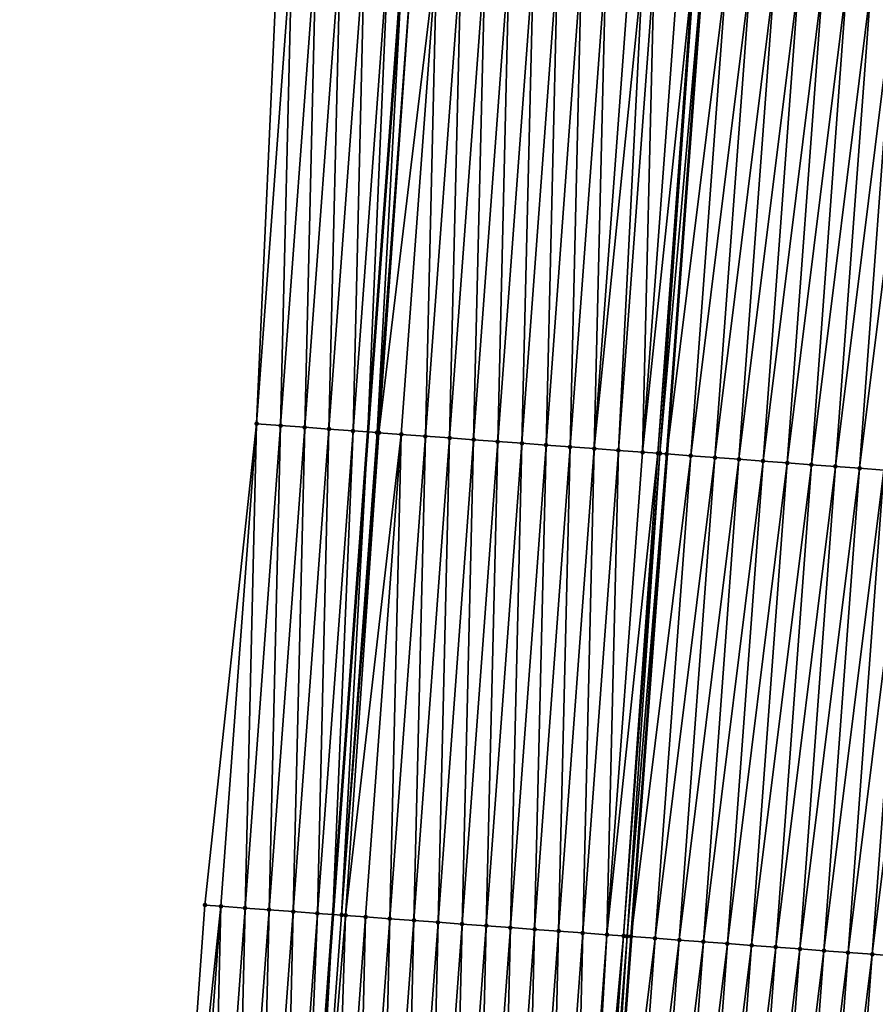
# Model space of a CAD drawing. Header units: feet. Extents: x 2017424 to 2024169, y 808042 to 818730.
# Tile 9 of 256: x 2023407 to 2023442, y 808347 to 808388. Entities that reach past the tile are written whole.
import ezdxf

# ---------------------------------------------------------------- set-up
doc = ezdxf.new("R2010")
doc.units = ezdxf.units.FT
doc.header["$MEASUREMENT"] = 0
for name, color, linetype, lineweight in [('EP_Travel Lane', 172, 'Continuous', 53), ('NB-Road Shots', 141, 'Continuous', 100), ('NB-Road X-Section', 40, 'Continuous', 13), ('STRIPING', 60, 'Continuous', 53)]:
    doc.layers.add(name, color=color, linetype=linetype, lineweight=lineweight)
doc.layers.add('I-77-MM15-17_NB-Surface-BORDER', color=7, linetype='Continuous')
doc.layers.add('I-77-MM15-17_NB-Surface-TIN', color=7, linetype='Continuous')

msp = doc.modelspace()

# ---------------------------------------------------------------- linework, layer by layer
at = {"layer": 'EP_Travel Lane'}
msp.add_polyline3d([(2023440.855885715, 808630.2396327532, 257.285352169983), (2023439.302682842, 808610.3000895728, 257.1924232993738), (2023437.749479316, 808590.3605380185, 257.1127177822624), (2023436.1962753, 808570.4209801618, 257.0429788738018), (2023434.643069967, 808550.4814053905, 256.9996296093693), (2023433.089863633, 808530.5418177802, 256.9763918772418), (2023431.536655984, 808510.6022132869, 256.97948636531), (2023429.983446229, 808490.6625817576, 257.0251275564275), (2023428.430236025, 808470.7229444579, 257.0795000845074), (2023426.877024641, 808450.7832920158, 257.1580018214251), (2023425.378224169, 808430.7817102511, 257.2690864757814), (2023423.918644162, 808410.835129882, 257.3659053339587), (2023422.459082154, 808390.8887954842, 257.4914231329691), (2023420.999547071, 808370.9428290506, 257.6598730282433), (2023419.540021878, 808350.9969977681, 257.8440919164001), (2023418.080480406, 808331.0509440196, 258.0023538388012), (2023416.62096885, 808311.1052991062, 258.2083175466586), (2023415.161446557, 808291.159507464, 258.3971686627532), (2023413.701933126, 808271.2138369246, 258.6001419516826), (2023412.242457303, 808251.2686803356, 258.8630725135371), (2023410.779692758, 808231.3445584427, 259.1339013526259)], dxfattribs=at)
at = {"layer": 'I-77-MM15-17_NB-Surface-BORDER', "color": 3, "linetype": 'Continuous', "lineweight": -3}
msp.add_polyline3d([(2023406.60019978, 808231.6576324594, 258.9744461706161), (2023408.2205529, 808251.5644697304, 258.7181628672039), (2023409.899029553, 808271.4934034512, 258.4496011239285), (2023410.304910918, 808291.5161837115, 258.164656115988), (2023411.398282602, 808311.4889571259, 257.9688032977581), (2023412.821336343, 808331.4373750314, 257.7721692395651), (2023414.256278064, 808351.3851546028, 257.6033479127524), (2023416.392144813, 808371.2811777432, 257.4357380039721), (2023417.279403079, 808391.2690556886, 257.2262022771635), (2023418.880741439, 808411.2049960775, 257.1096080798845), (2023420.582393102, 808431.1338776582, 257.033612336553), (2023422.132678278, 808451.15156985, 256.9518341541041), (2023423.444320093, 808471.109977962, 256.8566346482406), (2023424.988677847, 808491.0503060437, 256.7963218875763), (2023426.959845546, 808510.9574970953, 256.7636323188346), (2023427.891208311, 808530.9453750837, 256.7287926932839), (2023429.572963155, 808550.8749947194, 256.7411952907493), (2023431.242463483, 808570.8055399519, 256.7930076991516), (2023432.879210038, 808590.7386027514, 256.8820714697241), (2023434.504432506, 808610.672555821, 256.9774301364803), (2023435.998182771, 808630.6167183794, 257.0609682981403)], dxfattribs=at)
at = {"layer": 'I-77-MM15-17_NB-Surface-TIN', "color": 128, "linetype": 'Continuous', "lineweight": -3}
for points in [[(2023416.392144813, 808371.2811777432, 257.4357380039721), (2023417.865172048, 808391.2260086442, 257.2511495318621), (2023417.279403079, 808391.2690556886, 257.2262022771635)], [(2023417.389456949, 808371.2079066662, 257.4804741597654), (2023417.865172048, 808391.2260086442, 257.2511495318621), (2023416.392144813, 808371.2811777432, 257.4357380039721)], [(2023417.389456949, 808371.2079066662, 257.4804741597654), (2023418.862487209, 808391.1527785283, 257.3006650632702), (2023417.865172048, 808391.2260086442, 257.2511495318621)], [(2023417.389456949, 808371.2079066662, 257.4804741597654), (2023418.386770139, 808371.1346498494, 257.5268742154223), (2023418.862487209, 808391.1527785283, 257.3006650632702)], [(2023418.386770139, 808371.1346498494, 257.5268742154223), (2023419.85980281, 808391.0795543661, 257.3508752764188), (2023418.862487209, 808391.1527785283, 257.3006650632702)], [(2023418.386770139, 808371.1346498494, 257.5268742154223), (2023419.384077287, 808371.0613112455, 257.5637313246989), (2023419.85980281, 808391.0795543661, 257.3508752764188)], [(2023419.384077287, 808371.0613112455, 257.5637313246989), (2023420.857109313, 808391.0062070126, 257.3867114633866), (2023419.85980281, 808391.0795543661, 257.3508752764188)], [(2023419.384077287, 808371.0613112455, 257.5637313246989), (2023420.381400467, 808370.9881896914, 257.6259139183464), (2023420.857109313, 808391.0062070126, 257.3867114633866)], [(2023420.381400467, 808370.9881896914, 257.6259139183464), (2023421.854437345, 808390.9331511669, 257.4565609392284), (2023420.857109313, 808391.0062070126, 257.3867114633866)], [(2023420.381400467, 808370.9881896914, 257.6259139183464), (2023420.999547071, 808370.9428290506, 257.6598730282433), (2023421.854437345, 808390.9331511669, 257.4565609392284)], [(2023421.854437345, 808390.9331511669, 257.4565609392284), (2023420.999547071, 808370.9428290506, 257.6598730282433), (2023422.459082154, 808390.8887954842, 257.4914231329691)], [(2023421.378718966, 808370.9150047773, 257.6807035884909), (2023422.459082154, 808390.8887954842, 257.4914231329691), (2023420.999547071, 808370.9428290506, 257.6598730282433)], [(2023421.378718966, 808370.9150047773, 257.6807035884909), (2023422.851757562, 808390.859989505, 257.5140637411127), (2023422.459082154, 808390.8887954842, 257.4914231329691)], [(2023421.378718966, 808370.9150047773, 257.6807035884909), (2023421.454793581, 808370.909414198, 257.6839434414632), (2023422.851757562, 808390.859989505, 257.5140637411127)], [(2023421.454793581, 808370.909414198, 257.6839434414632), (2023423.849054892, 808390.7865179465, 257.5354076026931), (2023422.851757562, 808390.859989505, 257.5140637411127)], [(2023421.454793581, 808370.909414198, 257.6839434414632), (2023422.376014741, 808370.8415121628, 257.6995906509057), (2023423.849054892, 808390.7865179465, 257.5354076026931)], [(2023422.376014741, 808370.8415121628, 257.6995906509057), (2023423.373308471, 808370.7679918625, 257.7152473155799), (2023423.849054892, 808390.7865179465, 257.5354076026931)], [(2023423.373308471, 808370.7679918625, 257.7152473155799), (2023424.846349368, 808390.7130077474, 257.5522428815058), (2023423.849054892, 808390.7865179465, 257.5354076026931)], [(2023423.373308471, 808370.7679918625, 257.7152473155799), (2023424.370604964, 808370.6945089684, 257.7352685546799), (2023424.846349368, 808390.7130077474, 257.5522428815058)], [(2023424.370604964, 808370.6945089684, 257.7352685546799), (2023425.843647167, 808390.6395425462, 257.5743285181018), (2023424.846349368, 808390.7130077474, 257.5522428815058)], [(2023424.370604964, 808370.6945089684, 257.7352685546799), (2023425.367903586, 808370.6210549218, 257.7586557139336), (2023425.843647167, 808390.6395425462, 257.5743285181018)], [(2023425.367903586, 808370.6210549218, 257.7586557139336), (2023426.840944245, 808390.56606758, 257.5952747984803), (2023425.843647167, 808390.6395425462, 257.5743285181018)], [(2023425.367903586, 808370.6210549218, 257.7586557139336), (2023426.36520282, 808370.5476091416, 257.7830074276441), (2023426.840944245, 808390.56606758, 257.5952747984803)], [(2023426.36520282, 808370.5476091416, 257.7830074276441), (2023427.838244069, 808390.4926297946, 257.6205593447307), (2023426.840944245, 808390.56606758, 257.5952747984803)], [(2023426.36520282, 808370.5476091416, 257.7830074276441), (2023427.362500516, 808370.4741425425, 257.8049299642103), (2023427.838244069, 808390.4926297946, 257.6205593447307)], [(2023427.362500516, 808370.4741425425, 257.8049299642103), (2023428.835540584, 808390.4191472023, 257.6406157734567), (2023427.838244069, 808390.4926297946, 257.6205593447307)], [(2023427.362500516, 808370.4741425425, 257.8049299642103), (2023428.359792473, 808370.4005982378, 257.8177857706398), (2023428.835540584, 808390.4191472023, 257.6406157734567)], [(2023428.359792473, 808370.4005982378, 257.8177857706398), (2023429.832834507, 808390.3456295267, 257.6565786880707), (2023428.835540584, 808390.4191472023, 257.6406157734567)], [(2023428.359792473, 808370.4005982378, 257.8177857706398), (2023429.357086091, 808370.3270764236, 257.8332657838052), (2023429.832834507, 808390.3456295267, 257.6565786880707)], [(2023429.357086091, 808370.3270764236, 257.8332657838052), (2023430.830129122, 808390.2721212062, 257.6736331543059), (2023429.832834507, 808390.3456295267, 257.6565786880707)], [(2023429.357086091, 808370.3270764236, 257.8332657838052), (2023430.354380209, 808370.2535613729, 257.8495349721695), (2023430.830129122, 808390.2721212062, 257.6736331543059)], [(2023430.354380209, 808370.2535613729, 257.8495349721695), (2023431.827423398, 808390.1986082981, 257.6901523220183), (2023430.830129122, 808390.2721212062, 257.6736331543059)], [(2023430.354380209, 808370.2535613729, 257.8495349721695), (2023432.367278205, 808390.158832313, 257.7011814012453), (2023431.827423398, 808390.1986082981, 257.6901523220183)], [(2023430.354380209, 808370.2535613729, 257.8495349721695), (2023431.351677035, 808370.1800830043, 257.8700842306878), (2023432.367278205, 808390.158832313, 257.7011814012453)], [(2023431.351677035, 808370.1800830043, 257.8700842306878), (2023432.824720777, 808390.1251374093, 257.7115743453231), (2023432.367278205, 808390.158832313, 257.7011814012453)], [(2023431.351677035, 808370.1800830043, 257.8700842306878), (2023432.34897051, 808370.1065592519, 257.8853380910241), (2023432.824720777, 808390.1251374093, 257.7115743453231)], [(2023432.34897051, 808370.1065592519, 257.8853380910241), (2023433.822013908, 808390.0516090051, 257.7262854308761), (2023432.824720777, 808390.1251374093, 257.7115743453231)], [(2023432.34897051, 808370.1065592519, 257.8853380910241), (2023434.449723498, 808390.0053285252, 257.7354609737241), (2023433.822013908, 808390.0516090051, 257.7262854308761)], [(2023432.34897051, 808370.1065592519, 257.8853380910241), (2023432.986186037, 808370.0595602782, 257.8926067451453), (2023434.449723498, 808390.0053285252, 257.7354609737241)], [(2023432.986186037, 808370.0595602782, 257.8926067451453), (2023434.486385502, 808390.0026201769, 257.7353829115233), (2023434.449723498, 808390.0053285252, 257.7354609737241)], [(2023432.986186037, 808370.0595602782, 257.8926067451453), (2023433.070052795, 808370.0533654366, 257.892507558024), (2023434.486385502, 808390.0026201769, 257.7353829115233)], [(2023433.070052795, 808370.0533654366, 257.892507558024), (2023434.819302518, 808389.97801938, 257.7338532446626), (2023434.486385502, 808390.0026201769, 257.7353829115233)], [(2023433.070052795, 808370.0533654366, 257.892507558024), (2023433.346257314, 808370.0329451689, 257.8900521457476), (2023434.819302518, 808389.97801938, 257.7338532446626)], [(2023433.346257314, 808370.0329451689, 257.8900521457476), (2023434.827302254, 808389.9774271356, 257.7336880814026), (2023434.819302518, 808389.97801938, 257.7338532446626)], [(2023433.346257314, 808370.0329451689, 257.8900521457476), (2023433.354257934, 808370.032353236, 257.8899307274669), (2023434.827302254, 808389.9774271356, 257.7336880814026)], [(2023435.816573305, 808389.9041884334, 257.7132635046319), (2023434.827302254, 808389.9774271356, 257.7336880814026), (2023433.354257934, 808370.032353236, 257.8899307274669)], [(2023434.343531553, 808369.9591609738, 257.8749174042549), (2023435.816573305, 808389.9041884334, 257.7132635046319), (2023433.354257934, 808370.032353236, 257.8899307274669)], [(2023434.343531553, 808369.9591609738, 257.8749174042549), (2023436.813842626, 808389.830337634, 257.6903573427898), (2023435.816573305, 808389.9041884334, 257.7132635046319)], [(2023434.343531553, 808369.9591609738, 257.8749174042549), (2023435.340803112, 808369.8853404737, 257.8555465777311), (2023436.813842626, 808389.830337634, 257.6903573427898)], [(2023435.340803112, 808369.8853404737, 257.8555465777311), (2023437.811112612, 808389.7564958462, 257.6685026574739), (2023436.813842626, 808389.830337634, 257.6903573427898)], [(2023435.340803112, 808369.8853404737, 257.8555465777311), (2023436.338076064, 808369.8115388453, 257.838377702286), (2023437.811112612, 808389.7564958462, 257.6685026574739)], [(2023436.338076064, 808369.8115388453, 257.838377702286), (2023438.808387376, 808389.6827187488, 257.6541960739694), (2023437.811112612, 808389.7564958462, 257.6685026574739)], [(2023436.338076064, 808369.8115388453, 257.838377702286), (2023437.335352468, 808369.7377839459, 257.8266611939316), (2023438.808387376, 808389.6827187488, 257.6541960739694)], [(2023437.335352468, 808369.7377839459, 257.8266611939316), (2023439.805661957, 808389.6089391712, 257.6396001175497), (2023438.808387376, 808389.6827187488, 257.6541960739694)], [(2023437.335352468, 808369.7377839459, 257.8266611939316), (2023438.332629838, 808369.6640421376, 257.8164721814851), (2023439.805661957, 808389.6089391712, 257.6396001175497)], [(2023438.332629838, 808369.6640421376, 257.8164721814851), (2023440.802936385, 808389.5351575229, 257.6247625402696), (2023439.805661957, 808389.6089391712, 257.6396001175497)], [(2023438.332629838, 808369.6640421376, 257.8164721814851), (2023439.329903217, 808369.5902462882, 257.7999776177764), (2023440.802936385, 808389.5351575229, 257.6247625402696)], [(2023439.329903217, 808369.5902462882, 257.7999776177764), (2023441.800207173, 808389.461326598, 257.6041753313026), (2023440.802936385, 808389.5351575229, 257.6247625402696)], [(2023439.329903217, 808369.5902462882, 257.7999776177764), (2023440.327174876, 808369.5164271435, 257.7807649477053), (2023441.800207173, 808389.461326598, 257.6041753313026)], [(2023440.327174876, 808369.5164271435, 257.7807649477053), (2023442.797474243, 808389.3874453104, 257.577711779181), (2023441.800207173, 808389.461326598, 257.6041753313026)], [(2023440.327174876, 808369.5164271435, 257.7807649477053), (2023441.324444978, 808369.442586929, 257.7590938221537), (2023442.797474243, 808389.3874453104, 257.577711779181)], [(2023441.324444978, 808369.442586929, 257.7590938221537), (2023443.794745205, 808389.3136167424, 257.5573995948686), (2023442.797474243, 808389.3874453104, 257.577711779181)], [(2023441.324444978, 808369.442586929, 257.7590938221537), (2023442.321716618, 808369.3687675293, 257.7398513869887), (2023443.794745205, 808389.3136167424, 257.5573995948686)], [(2023414.919121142, 808351.3363950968, 257.6259571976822), (2023416.392144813, 808371.2811777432, 257.4357380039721), (2023414.256278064, 808351.3851546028, 257.6033479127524)], [(2023414.919121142, 808351.3363950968, 257.6259571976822), (2023415.916431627, 808351.2631016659, 257.668085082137), (2023416.392144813, 808371.2811777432, 257.4357380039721)], [(2023415.916431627, 808351.2631016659, 257.668085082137), (2023417.389456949, 808371.2079066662, 257.4804741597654), (2023416.392144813, 808371.2811777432, 257.4357380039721)], [(2023415.916431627, 808351.2631016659, 257.668085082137), (2023416.913744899, 808351.1898459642, 257.7146152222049), (2023417.389456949, 808371.2079066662, 257.4804741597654)], [(2023416.913744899, 808351.1898459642, 257.7146152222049), (2023418.386770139, 808371.1346498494, 257.5268742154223), (2023417.389456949, 808371.2079066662, 257.4804741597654)], [(2023416.913744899, 808351.1898459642, 257.7146152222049), (2023417.911049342, 808351.1164707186, 257.747196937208), (2023418.386770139, 808371.1346498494, 257.5268742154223)], [(2023417.911049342, 808351.1164707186, 257.747196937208), (2023419.384077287, 808371.0613112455, 257.5637313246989), (2023418.386770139, 808371.1346498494, 257.5268742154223)], [(2023417.911049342, 808351.1164707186, 257.747196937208), (2023418.908371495, 808351.0433352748, 257.807758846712), (2023419.384077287, 808371.0613112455, 257.5637313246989)], [(2023418.908371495, 808351.0433352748, 257.807758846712), (2023420.381400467, 808370.9881896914, 257.6259139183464), (2023419.384077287, 808371.0613112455, 257.5637313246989)], [(2023418.908371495, 808351.0433352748, 257.807758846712), (2023419.540021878, 808350.9969977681, 257.8440919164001), (2023420.381400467, 808370.9881896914, 257.6259139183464)], [(2023420.381400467, 808370.9881896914, 257.6259139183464), (2023419.540021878, 808350.9969977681, 257.8440919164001), (2023420.999547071, 808370.9428290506, 257.6598730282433)], [(2023419.905691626, 808350.9701724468, 257.8651255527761), (2023420.999547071, 808370.9428290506, 257.6598730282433), (2023419.540021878, 808350.9969977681, 257.8440919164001)], [(2023419.905691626, 808350.9701724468, 257.8651255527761), (2023421.378718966, 808370.9150047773, 257.6807035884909), (2023420.999547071, 808370.9428290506, 257.6598730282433)], [(2023419.905691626, 808350.9701724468, 257.8651255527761), (2023421.454793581, 808370.909414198, 257.6839434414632), (2023421.378718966, 808370.9150047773, 257.6807035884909)], [(2023419.905691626, 808350.9701724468, 257.8651255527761), (2023420.070232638, 808350.958076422, 257.8716434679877), (2023421.454793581, 808370.909414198, 257.6839434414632)], [(2023420.070232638, 808350.958076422, 257.8716434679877), (2023422.376014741, 808370.8415121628, 257.6995906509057), (2023421.454793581, 808370.909414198, 257.6839434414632)], [(2023420.070232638, 808350.958076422, 257.8716434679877), (2023420.902989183, 808350.8967039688, 257.8868288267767), (2023422.376014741, 808370.8415121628, 257.6995906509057)], [(2023420.902989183, 808350.8967039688, 257.8868288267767), (2023421.900280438, 808350.8231501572, 257.8985753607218), (2023422.376014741, 808370.8415121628, 257.6995906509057)], [(2023421.900280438, 808350.8231501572, 257.8985753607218), (2023423.373308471, 808370.7679918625, 257.7152473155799), (2023422.376014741, 808370.8415121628, 257.6995906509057)], [(2023421.900280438, 808350.8231501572, 257.8985753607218), (2023422.897577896, 808350.7496803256, 257.9201207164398), (2023423.373308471, 808370.7679918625, 257.7152473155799)], [(2023422.897577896, 808350.7496803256, 257.9201207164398), (2023424.370604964, 808370.6945089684, 257.7352685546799), (2023423.373308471, 808370.7679918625, 257.7152473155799)], [(2023422.897577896, 808350.7496803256, 257.9201207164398), (2023423.894876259, 808350.6762227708, 257.9430985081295), (2023424.370604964, 808370.6945089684, 257.7352685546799)], [(2023423.894876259, 808350.6762227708, 257.9430985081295), (2023425.367903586, 808370.6210549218, 257.7586557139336), (2023424.370604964, 808370.6945089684, 257.7352685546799)], [(2023423.894876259, 808350.6762227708, 257.9430985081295), (2023424.892176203, 808350.6027866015, 257.9685715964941), (2023425.367903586, 808370.6210549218, 257.7586557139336)], [(2023424.892176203, 808350.6027866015, 257.9685715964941), (2023426.36520282, 808370.5476091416, 257.7830074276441), (2023425.367903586, 808370.6210549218, 257.7586557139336)], [(2023424.892176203, 808350.6027866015, 257.9685715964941), (2023425.889472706, 808350.5293038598, 257.9886105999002), (2023426.36520282, 808370.5476091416, 257.7830074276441)], [(2023425.889472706, 808350.5293038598, 257.9886105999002), (2023427.362500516, 808370.4741425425, 257.8049299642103), (2023426.36520282, 808370.5476091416, 257.7830074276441)], [(2023425.889472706, 808350.5293038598, 257.9886105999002), (2023426.886765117, 808350.4557656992, 258.0021832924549), (2023427.362500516, 808370.4741425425, 257.8049299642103)], [(2023426.886765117, 808350.4557656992, 258.0021832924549), (2023428.359792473, 808370.4005982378, 257.8177857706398), (2023427.362500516, 808370.4741425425, 257.8049299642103)], [(2023426.886765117, 808350.4557656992, 258.0021832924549), (2023427.884060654, 808350.38226986, 258.0206940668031), (2023428.359792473, 808370.4005982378, 257.8177857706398)], [(2023427.884060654, 808350.38226986, 258.0206940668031), (2023429.357086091, 808370.3270764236, 257.8332657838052), (2023428.359792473, 808370.4005982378, 257.8177857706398)], [(2023427.884060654, 808350.38226986, 258.0206940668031), (2023428.881355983, 808350.3087712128, 258.0388771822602), (2023429.357086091, 808370.3270764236, 257.8332657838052)], [(2023428.881355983, 808350.3087712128, 258.0388771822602), (2023430.354380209, 808370.2535613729, 257.8495349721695), (2023429.357086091, 808370.3270764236, 257.8332657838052)], [(2023428.881355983, 808350.3087712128, 258.0388771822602), (2023429.87865326, 808350.2352989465, 258.0601384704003), (2023430.354380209, 808370.2535613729, 257.8495349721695)], [(2023429.87865326, 808350.2352989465, 258.0601384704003), (2023431.351677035, 808370.1800830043, 257.8700842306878), (2023430.354380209, 808370.2535613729, 257.8495349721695)], [(2023429.87865326, 808350.2352989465, 258.0601384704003), (2023430.875947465, 808350.1617850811, 258.0765459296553), (2023431.351677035, 808370.1800830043, 257.8700842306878)], [(2023430.875947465, 808350.1617850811, 258.0765459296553), (2023432.34897051, 808370.1065592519, 257.8853380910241), (2023431.351677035, 808370.1800830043, 257.8700842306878)], [(2023430.875947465, 808350.1617850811, 258.0765459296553), (2023432.986186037, 808370.0595602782, 257.8926067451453), (2023432.34897051, 808370.1065592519, 257.8853380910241)], [(2023430.875947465, 808350.1617850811, 258.0765459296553), (2023431.56468092, 808350.1109893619, 258.0847563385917), (2023432.986186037, 808370.0595602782, 257.8926067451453)], [(2023431.56468092, 808350.1109893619, 258.0847563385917), (2023433.070052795, 808370.0533654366, 257.892507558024), (2023432.986186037, 808370.0595602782, 257.8926067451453)], [(2023431.56468092, 808350.1109893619, 258.0847563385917), (2023431.712753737, 808350.100052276, 258.0846223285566), (2023433.070052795, 808370.0533654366, 257.892507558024)], [(2023431.712753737, 808350.100052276, 258.0846223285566), (2023433.346257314, 808370.0329451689, 257.8900521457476), (2023433.070052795, 808370.0533654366, 257.892507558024)], [(2023431.712753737, 808350.100052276, 258.0846223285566), (2023431.873235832, 808350.0881921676, 258.0837300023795), (2023433.346257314, 808370.0329451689, 257.8900521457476)], [(2023431.873235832, 808350.0881921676, 258.0837300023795), (2023433.354257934, 808370.032353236, 257.8899307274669), (2023433.346257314, 808370.0329451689, 257.8900521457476)], [(2023431.873235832, 808350.0881921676, 258.0837300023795), (2023431.881237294, 808350.0875999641, 258.083584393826), (2023433.354257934, 808370.032353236, 257.8899307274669)], [(2023434.343531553, 808369.9591609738, 257.8749174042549), (2023433.354257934, 808370.032353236, 257.8899307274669), (2023431.881237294, 808350.0875999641, 258.083584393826)], [(2023432.870508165, 808350.0143821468, 258.0655818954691), (2023434.343531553, 808369.9591609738, 257.8749174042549), (2023431.881237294, 808350.0875999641, 258.083584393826)], [(2023432.870508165, 808350.0143821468, 258.0655818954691), (2023435.340803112, 808369.8853404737, 257.8555465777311), (2023434.343531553, 808369.9591609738, 257.8749174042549)], [(2023432.870508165, 808350.0143821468, 258.0655818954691), (2023433.867779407, 808349.9405573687, 258.0457118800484), (2023435.340803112, 808369.8853404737, 257.8555465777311)], [(2023433.867779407, 808349.9405573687, 258.0457118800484), (2023436.338076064, 808369.8115388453, 257.838377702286), (2023435.340803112, 808369.8853404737, 257.8555465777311)], [(2023433.867779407, 808349.9405573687, 258.0457118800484), (2023434.865052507, 808349.8667577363, 258.0287758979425), (2023436.338076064, 808369.8115388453, 257.838377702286)], [(2023434.865052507, 808349.8667577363, 258.0287758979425), (2023437.335352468, 808369.7377839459, 257.8266611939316), (2023436.338076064, 808369.8115388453, 257.838377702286)], [(2023434.865052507, 808349.8667577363, 258.0287758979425), (2023435.862328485, 808349.792997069, 258.0163863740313), (2023437.335352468, 808369.7377839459, 257.8266611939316)], [(2023435.862328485, 808349.792997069, 258.0163863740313), (2023438.332629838, 808369.6640421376, 257.8164721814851), (2023437.335352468, 808369.7377839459, 257.8266611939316)], [(2023435.862328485, 808349.792997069, 258.0163863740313), (2023436.859605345, 808349.7192483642, 258.0053926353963), (2023438.332629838, 808369.6640421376, 257.8164721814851)], [(2023436.859605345, 808349.7192483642, 258.0053926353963), (2023439.329903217, 808369.5902462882, 257.7999776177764), (2023438.332629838, 808369.6640421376, 257.8164721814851)], [(2023436.859605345, 808349.7192483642, 258.0053926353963), (2023437.85688007, 808349.6454707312, 257.9910235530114), (2023439.329903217, 808369.5902462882, 257.7999776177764)], [(2023437.85688007, 808349.6454707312, 257.9910235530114), (2023440.327174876, 808369.5164271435, 257.7807649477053), (2023439.329903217, 808369.5902462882, 257.7999776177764)], [(2023437.85688007, 808349.6454707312, 257.9910235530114), (2023438.854153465, 808349.5716751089, 257.9745554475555), (2023440.327174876, 808369.5164271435, 257.7807649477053)], [(2023438.854153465, 808349.5716751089, 257.9745554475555), (2023441.324444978, 808369.442586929, 257.7590938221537), (2023440.327174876, 808369.5164271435, 257.7807649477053)], [(2023438.854153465, 808349.5716751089, 257.9745554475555), (2023439.851422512, 808349.4978205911, 257.9512154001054), (2023441.324444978, 808369.442586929, 257.7590938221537)], [(2023439.851422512, 808349.4978205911, 257.9512154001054), (2023442.321716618, 808369.3687675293, 257.7398513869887), (2023441.324444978, 808369.442586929, 257.7590938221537)], [(2023439.851422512, 808349.4978205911, 257.9512154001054), (2023440.848691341, 808349.4239631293, 257.9275318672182), (2023442.321716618, 808369.3687675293, 257.7398513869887)], [(2023440.848691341, 808349.4239631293, 257.9275318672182), (2023443.318989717, 808369.2949678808, 257.7229135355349), (2023442.321716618, 808369.3687675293, 257.7398513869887)], [(2023440.848691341, 808349.4239631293, 257.9275318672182), (2023441.845963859, 808349.35015563, 257.9096779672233), (2023443.318989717, 808369.2949678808, 257.7229135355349)], [(2023441.845963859, 808349.35015563, 257.9096779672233), (2023444.316264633, 808369.2211928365, 257.7088465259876), (2023443.318989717, 808369.2949678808, 257.7229135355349)], [(2023441.845963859, 808349.35015563, 257.9096779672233), (2023442.843238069, 808349.2763710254, 257.894495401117), (2023444.316264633, 808369.2211928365, 257.7088465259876)], [(2023412.821336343, 808331.4373750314, 257.7721692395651), (2023414.919121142, 808351.3363950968, 257.6259571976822), (2023414.256278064, 808351.3851546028, 257.6033479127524)], [(2023413.446082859, 808331.3914145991, 257.7930899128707), (2023414.919121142, 808351.3363950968, 257.6259571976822), (2023412.821336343, 808331.4373750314, 257.7721692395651)], [(2023413.446082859, 808331.3914145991, 257.7930899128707), (2023414.443390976, 808331.3180891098, 257.8314772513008), (2023414.919121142, 808351.3363950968, 257.6259571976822)], [(2023414.443390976, 808331.3180891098, 257.8314772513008), (2023415.916431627, 808351.2631016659, 257.668085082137), (2023414.919121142, 808351.3363950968, 257.6259571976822)], [(2023414.443390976, 808331.3180891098, 257.8314772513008), (2023415.440702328, 808331.244807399, 257.8749726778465), (2023415.916431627, 808351.2631016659, 257.668085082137)], [(2023415.440702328, 808331.244807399, 257.8749726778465), (2023416.913744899, 808351.1898459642, 257.7146152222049), (2023415.916431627, 808351.2631016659, 257.668085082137)], [(2023415.440702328, 808331.244807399, 257.8749726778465), (2023416.43800906, 808331.1714631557, 257.9111717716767), (2023416.913744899, 808351.1898459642, 257.7146152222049)], [(2023416.43800906, 808331.1714631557, 257.9111717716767), (2023417.911049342, 808351.1164707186, 257.747196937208), (2023416.913744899, 808351.1898459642, 257.7146152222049)], [(2023416.43800906, 808331.1714631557, 257.9111717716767), (2023417.435329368, 808331.0983027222, 257.9688179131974), (2023417.911049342, 808351.1164707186, 257.747196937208)], [(2023417.435329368, 808331.0983027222, 257.9688179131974), (2023418.908371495, 808351.0433352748, 257.807758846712), (2023417.911049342, 808351.1164707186, 257.747196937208)], [(2023417.435329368, 808331.0983027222, 257.9688179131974), (2023418.080480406, 808331.0509440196, 258.0023538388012), (2023418.908371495, 808351.0433352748, 257.807758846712)], [(2023418.908371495, 808351.0433352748, 257.807758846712), (2023418.080480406, 808331.0509440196, 258.0023538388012), (2023419.540021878, 808350.9969977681, 257.8440919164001)], [(2023418.432646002, 808331.0250925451, 258.0206599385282), (2023419.540021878, 808350.9969977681, 257.8440919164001), (2023418.080480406, 808331.0509440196, 258.0023538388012)], [(2023418.432646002, 808331.0250925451, 258.0206599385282), (2023419.905691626, 808350.9701724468, 257.8651255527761), (2023419.540021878, 808350.9969977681, 257.8440919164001)], [(2023418.432646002, 808331.0250925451, 258.0206599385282), (2023420.070232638, 808350.958076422, 257.8716434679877), (2023419.905691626, 808350.9701724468, 257.8651255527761)], [(2023418.432646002, 808331.0250925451, 258.0206599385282), (2023419.429947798, 808330.9516814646, 258.0490604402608), (2023420.070232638, 808350.958076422, 257.8716434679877)], [(2023419.429947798, 808330.9516814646, 258.0490604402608), (2023420.902989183, 808350.8967039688, 257.8868288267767), (2023420.070232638, 808350.958076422, 257.8716434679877)], [(2023419.429947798, 808330.9516814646, 258.0490604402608), (2023420.427239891, 808330.8781390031, 258.0621313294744), (2023420.902989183, 808350.8967039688, 257.8868288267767)], [(2023420.427239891, 808330.8781390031, 258.0621313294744), (2023421.900280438, 808350.8231501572, 257.8985753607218), (2023420.902989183, 808350.8967039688, 257.8868288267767)], [(2023420.427239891, 808330.8781390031, 258.0621313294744), (2023421.424538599, 808330.8046861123, 258.0856533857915), (2023421.900280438, 808350.8231501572, 257.8985753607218)], [(2023421.424538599, 808330.8046861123, 258.0856533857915), (2023422.897577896, 808350.7496803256, 257.9201207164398), (2023421.900280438, 808350.8231501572, 257.8985753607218)], [(2023421.424538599, 808330.8046861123, 258.0856533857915), (2023422.421839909, 808330.7312684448, 258.1132853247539), (2023422.897577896, 808350.7496803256, 257.9201207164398)], [(2023422.421839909, 808330.7312684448, 258.1132853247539), (2023423.894876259, 808350.6762227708, 257.9430985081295), (2023422.897577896, 808350.7496803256, 257.9201207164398)], [(2023422.421839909, 808330.7312684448, 258.1132853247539), (2023423.419140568, 808330.6578419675, 258.13988930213), (2023423.894876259, 808350.6762227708, 257.9430985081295)], [(2023423.419140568, 808330.6578419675, 258.13988930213), (2023424.892176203, 808350.6027866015, 257.9685715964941), (2023423.894876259, 808350.6762227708, 257.9430985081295)], [(2023423.419140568, 808330.6578419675, 258.13988930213), (2023424.41643669, 808330.584354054, 258.159324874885), (2023424.892176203, 808350.6027866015, 257.9685715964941)], [(2023424.41643669, 808330.584354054, 258.159324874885), (2023425.889472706, 808350.5293038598, 257.9886105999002), (2023424.892176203, 808350.6027866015, 257.9685715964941)], [(2023424.41643669, 808330.584354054, 258.159324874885), (2023425.413729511, 808330.510821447, 258.1735456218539), (2023425.889472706, 808350.5293038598, 257.9886105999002)], [(2023425.413729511, 808330.510821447, 258.1735456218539), (2023426.886765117, 808350.4557656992, 258.0021832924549), (2023425.889472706, 808350.5293038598, 257.9886105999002)], [(2023425.413729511, 808330.510821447, 258.1735456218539), (2023426.411022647, 808330.4372931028, 258.1882637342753), (2023426.886765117, 808350.4557656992, 258.0021832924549)], [(2023426.411022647, 808330.4372931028, 258.1882637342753), (2023427.884060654, 808350.38226986, 258.0206940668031), (2023426.886765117, 808350.4557656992, 258.0021832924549)], [(2023426.411022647, 808330.4372931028, 258.1882637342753), (2023427.40831749, 808330.3637878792, 258.2056795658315), (2023427.884060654, 808350.38226986, 258.0206940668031)], [(2023427.40831749, 808330.3637878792, 258.2056795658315), (2023428.881355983, 808350.3087712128, 258.0388771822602), (2023427.884060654, 808350.38226986, 258.0206940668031)], [(2023427.40831749, 808330.3637878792, 258.2056795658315), (2023428.405613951, 808330.2903045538, 258.2256504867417), (2023428.881355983, 808350.3087712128, 258.0388771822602)], [(2023428.405613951, 808330.2903045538, 258.2256504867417), (2023429.87865326, 808350.2352989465, 258.0601384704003), (2023428.881355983, 808350.3087712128, 258.0388771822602)], [(2023428.405613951, 808330.2903045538, 258.2256504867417), (2023429.402908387, 808330.2167938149, 258.2424227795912), (2023429.87865326, 808350.2352989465, 258.0601384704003)], [(2023429.402908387, 808330.2167938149, 258.2424227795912), (2023430.875947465, 808350.1617850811, 258.0765459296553), (2023429.87865326, 808350.2352989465, 258.0601384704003)], [(2023429.402908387, 808330.2167938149, 258.2424227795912), (2023429.729302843, 808330.1927410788, 258.2485913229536), (2023430.875947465, 808350.1617850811, 258.0765459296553)], [(2023429.729302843, 808330.1927410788, 258.2485913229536), (2023431.56468092, 808350.1109893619, 258.0847563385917), (2023430.875947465, 808350.1617850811, 258.0765459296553)], [(2023429.729302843, 808330.1927410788, 258.2485913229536), (2023430.090606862, 808330.1660887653, 258.2522847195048), (2023431.56468092, 808350.1109893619, 258.0847563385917)], [(2023430.090606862, 808330.1660887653, 258.2522847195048), (2023430.14740452, 808330.1618935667, 258.2522380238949), (2023431.56468092, 808350.1109893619, 258.0847563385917)], [(2023430.14740452, 808330.1618935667, 258.2522380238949), (2023431.712753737, 808350.100052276, 258.0846223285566), (2023431.56468092, 808350.1109893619, 258.0847563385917)], [(2023430.14740452, 808330.1618935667, 258.2522380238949), (2023430.40019741, 808330.1432097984, 258.2506450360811), (2023431.712753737, 808350.100052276, 258.0846223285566)], [(2023430.40019741, 808330.1432097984, 258.2506450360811), (2023431.873235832, 808350.0881921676, 258.0837300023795), (2023431.712753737, 808350.100052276, 258.0846223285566)], [(2023430.40019741, 808330.1432097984, 258.2506450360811), (2023431.881237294, 808350.0875999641, 258.083584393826), (2023431.873235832, 808350.0881921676, 258.0837300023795)], [(2023430.40019741, 808330.1432097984, 258.2506450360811), (2023430.408199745, 808330.1426177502, 258.2505249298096), (2023431.881237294, 808350.0875999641, 258.083584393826)], [(2023432.870508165, 808350.0143821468, 258.0655818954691), (2023431.881237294, 808350.0875999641, 258.083584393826), (2023430.408199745, 808330.1426177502, 258.2505249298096)], [(2023431.397471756, 808330.0694270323, 258.2356770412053), (2023432.870508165, 808350.0143821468, 258.0655818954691), (2023430.408199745, 808330.1426177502, 258.2505249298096)], [(2023431.397471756, 808330.0694270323, 258.2356770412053), (2023433.867779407, 808349.9405573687, 258.0457118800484), (2023432.870508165, 808350.0143821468, 258.0655818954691)], [(2023431.397471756, 808330.0694270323, 258.2356770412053), (2023432.394743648, 808329.9956110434, 258.2168326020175), (2023433.867779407, 808349.9405573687, 258.0457118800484)], [(2023432.394743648, 808329.9956110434, 258.2168326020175), (2023434.865052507, 808349.8667577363, 258.0287758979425), (2023433.867779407, 808349.9405573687, 258.0457118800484)], [(2023432.394743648, 808329.9956110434, 258.2168326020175), (2023433.392016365, 808329.9218062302, 258.1992921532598), (2023434.865052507, 808349.8667577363, 258.0287758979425)], [(2023433.392016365, 808329.9218062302, 258.1992921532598), (2023435.862328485, 808349.792997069, 258.0163863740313), (2023434.865052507, 808349.8667577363, 258.0287758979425)], [(2023433.392016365, 808329.9218062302, 258.1992921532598), (2023434.389291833, 808329.8480386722, 258.1860986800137), (2023435.862328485, 808349.792997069, 258.0163863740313)], [(2023434.389291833, 808329.8480386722, 258.1860986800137), (2023436.859605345, 808349.7192483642, 258.0053926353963), (2023435.862328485, 808349.792997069, 258.0163863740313)], [(2023434.389291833, 808329.8480386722, 258.1860986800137), (2023435.386566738, 808329.77426348, 258.1720144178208), (2023436.859605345, 808349.7192483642, 258.0053926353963)], [(2023435.386566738, 808329.77426348, 258.1720144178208), (2023437.85688007, 808349.6454707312, 257.9910235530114), (2023436.859605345, 808349.7192483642, 258.0053926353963)], [(2023435.386566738, 808329.77426348, 258.1720144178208), (2023436.383841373, 808329.7004846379, 258.1575042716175), (2023437.85688007, 808349.6454707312, 257.9910235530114)], [(2023436.383841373, 808329.7004846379, 258.1575042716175), (2023438.854153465, 808349.5716751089, 257.9745554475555), (2023437.85688007, 808349.6454707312, 257.9910235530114)], [(2023436.383841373, 808329.7004846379, 258.1575042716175), (2023437.381112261, 808329.6266550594, 258.1370742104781), (2023438.854153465, 808349.5716751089, 257.9745554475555)], [(2023437.381112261, 808329.6266550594, 258.1370742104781), (2023439.851422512, 808349.4978205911, 257.9512154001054), (2023438.854153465, 808349.5716751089, 257.9745554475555)], [(2023437.381112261, 808329.6266550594, 258.1370742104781), (2023438.378380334, 808329.5527873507, 258.1121950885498), (2023439.851422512, 808349.4978205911, 257.9512154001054)], [(2023438.378380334, 808329.5527873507, 258.1121950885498), (2023440.848691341, 808349.4239631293, 257.9275318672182), (2023439.851422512, 808349.4978205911, 257.9512154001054)], [(2023438.378380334, 808329.5527873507, 258.1121950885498), (2023439.375652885, 808329.4789802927, 258.0943927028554), (2023440.848691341, 808349.4239631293, 257.9275318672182)], [(2023439.375652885, 808329.4789802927, 258.0943927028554), (2023441.845963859, 808349.35015563, 257.9096779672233), (2023440.848691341, 808349.4239631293, 257.9275318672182)], [(2023439.375652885, 808329.4789802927, 258.0943927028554), (2023440.372925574, 808329.4051751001, 258.076807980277), (2023441.845963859, 808349.35015563, 257.9096779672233)], [(2023440.372925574, 808329.4051751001, 258.076807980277), (2023442.843238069, 808349.2763710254, 257.894495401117), (2023441.845963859, 808349.35015563, 257.9096779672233)], [(2023440.372925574, 808329.4051751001, 258.076807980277), (2023441.370197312, 808329.3313570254, 258.0577201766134), (2023442.843238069, 808349.2763710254, 257.894495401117)], [(2023441.370197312, 808329.3313570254, 258.0577201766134), (2023443.560652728, 808349.2232663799, 257.8805786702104), (2023442.843238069, 808349.2763710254, 257.894495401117)], [(2023441.370197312, 808329.3313570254, 258.0577201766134), (2023442.101131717, 808329.2772416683, 258.0423865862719), (2023443.560652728, 808349.2232663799, 257.8805786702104)]]:
    msp.add_3dface(points, dxfattribs=at)
at = {"layer": 'NB-Road Shots', "lineweight": 100}
for p in [(2023416.392144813, 808371.2811777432, 257.4357380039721), (2023417.389456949, 808371.2079066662, 257.4804741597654), (2023418.386770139, 808371.1346498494, 257.5268742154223), (2023419.384077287, 808371.0613112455, 257.5637313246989), (2023420.381400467, 808370.9881896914, 257.6259139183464), (2023421.378718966, 808370.9150047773, 257.6807035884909), (2023421.454793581, 808370.909414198, 257.6839434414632), (2023422.376014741, 808370.8415121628, 257.6995906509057), (2023423.373308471, 808370.7679918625, 257.7152473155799), (2023424.370604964, 808370.6945089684, 257.7352685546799), (2023425.367903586, 808370.6210549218, 257.7586557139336), (2023426.36520282, 808370.5476091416, 257.7830074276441), (2023427.362500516, 808370.4741425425, 257.8049299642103), (2023428.359792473, 808370.4005982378, 257.8177857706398), (2023429.357086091, 808370.3270764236, 257.8332657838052), (2023430.354380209, 808370.2535613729, 257.8495349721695), (2023431.351677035, 808370.1800830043, 257.8700842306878), (2023432.34897051, 808370.1065592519, 257.8853380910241), (2023432.986186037, 808370.0595602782, 257.8926067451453), (2023433.070052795, 808370.0533654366, 257.892507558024), (2023433.346257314, 808370.0329451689, 257.8900521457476), (2023434.343531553, 808369.9591609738, 257.8749174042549), (2023435.340803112, 808369.8853404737, 257.8555465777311), (2023436.338076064, 808369.8115388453, 257.838377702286), (2023437.335352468, 808369.7377839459, 257.8266611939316), (2023438.332629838, 808369.6640421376, 257.8164721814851), (2023439.329903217, 808369.5902462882, 257.7999776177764), (2023440.327174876, 808369.5164271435, 257.7807649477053), (2023441.324444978, 808369.442586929, 257.7590938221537), (2023414.256278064, 808351.3851546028, 257.6033479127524), (2023414.919121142, 808351.3363950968, 257.6259571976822), (2023415.916431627, 808351.2631016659, 257.668085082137), (2023416.913744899, 808351.1898459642, 257.7146152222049), (2023417.911049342, 808351.1164707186, 257.747196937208), (2023418.908371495, 808351.0433352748, 257.807758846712), (2023419.905691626, 808350.9701724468, 257.8651255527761), (2023420.070232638, 808350.958076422, 257.8716434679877), (2023420.902989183, 808350.8967039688, 257.8868288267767), (2023421.900280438, 808350.8231501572, 257.8985753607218), (2023422.897577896, 808350.7496803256, 257.9201207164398), (2023423.894876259, 808350.6762227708, 257.9430985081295), (2023424.892176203, 808350.6027866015, 257.9685715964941), (2023425.889472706, 808350.5293038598, 257.9886105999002), (2023426.886765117, 808350.4557656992, 258.0021832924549), (2023427.884060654, 808350.38226986, 258.0206940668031), (2023428.881355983, 808350.3087712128, 258.0388771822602), (2023429.87865326, 808350.2352989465, 258.0601384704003), (2023430.875947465, 808350.1617850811, 258.0765459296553), (2023431.56468092, 808350.1109893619, 258.0847563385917), (2023431.712753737, 808350.100052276, 258.0846223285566), (2023431.873235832, 808350.0881921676, 258.0837300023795), (2023432.870508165, 808350.0143821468, 258.0655818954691), (2023433.867779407, 808349.9405573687, 258.0457118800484), (2023434.865052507, 808349.8667577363, 258.0287758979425), (2023435.862328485, 808349.792997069, 258.0163863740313), (2023436.859605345, 808349.7192483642, 258.0053926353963), (2023437.85688007, 808349.6454707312, 257.9910235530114), (2023438.854153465, 808349.5716751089, 257.9745554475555), (2023439.851422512, 808349.4978205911, 257.9512154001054), (2023440.848691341, 808349.4239631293, 257.9275318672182), (2023441.845963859, 808349.35015563, 257.9096779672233)]:
    msp.add_point(p, dxfattribs=at)
at = {"layer": 'NB-Road X-Section', "extrusion": (-0.07365176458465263, -0.997246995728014, 0.008593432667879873), "elevation": -955171.8071016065, "flags": 128}
msp.add_lwpolyline([(1958424.258546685, 8465.82670054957), (1958423.258546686, 8465.853927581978), (1958422.258546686, 8465.8871720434), (1958421.258546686, 8465.922337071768), (1958420.258546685, 8465.943831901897), (1958419.258546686, 8465.95963379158), (1958418.258546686, 8465.986151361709), (1958417.258546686, 8466.014999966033), (1958416.258546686, 8466.04322320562), (1958415.258546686, 8466.071405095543), (1958414.258546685, 8466.094082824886), (1958413.258546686, 8466.113610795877), (1958412.258546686, 8466.133620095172), (1958411.258546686, 8466.159577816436), (1958410.258546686, 8466.18570558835), (1958409.258546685, 8466.209999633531), (1958408.258546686, 8466.226065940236), (1958407.258546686, 8466.240133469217), (1958406.258546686, 8466.257071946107), (1958405.258546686, 8466.276315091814), (1958404.258546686, 8466.297987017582), (1958403.258546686, 8466.317200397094), (1958402.258546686, 8466.333695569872), (1958401.258546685, 8466.343884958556), (1958400.258546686, 8466.355601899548), (1958399.258546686, 8466.372771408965), (1958398.258546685, 8466.39214295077), (1958397.258546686, 8466.407278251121), (1958396.981588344, 8466.409733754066), (1958396.897493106, 8466.409832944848), (1958396.258546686, 8466.402564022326), (1958395.258546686, 8466.387309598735), (1958394.258546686, 8466.366759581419), (1958393.258546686, 8466.350489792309), (1958392.258546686, 8466.335009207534), (1958391.258546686, 8466.322152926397), (1958390.258546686, 8466.300229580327), (1958389.258546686, 8466.275876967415), (1958388.258546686, 8466.25248894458), (1958387.258546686, 8466.232466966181), (1958386.258546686, 8466.216809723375), (1958385.334826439, 8466.201161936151), (1958385.258546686, 8466.197921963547), (1958384.258546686, 8466.143130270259), (1958383.258546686, 8466.080945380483), (1958382.258546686, 8466.044086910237), (1958381.258546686, 8465.997685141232), (1958380.258546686, 8465.952947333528)], dxfattribs=at)
at = {"layer": 'NB-Road X-Section', "extrusion": (-0.0736517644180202, -0.9972469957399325, 0.008593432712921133), "elevation": -955151.8067740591, "flags": 128}
msp.add_lwpolyline([(1958424.258706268, 8465.813796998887), (1958423.258706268, 8465.844079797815), (1958422.258706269, 8465.879504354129), (1958421.258706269, 8465.914114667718), (1958420.258706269, 8465.936182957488), (1958419.258706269, 8465.956921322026), (1958418.258706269, 8465.982933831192), (1958417.258706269, 8466.010997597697), (1958416.258706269, 8466.039272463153), (1958415.258706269, 8466.067053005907), (1958414.258706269, 8466.09347782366), (1958413.258706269, 8466.115481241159), (1958412.258706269, 8466.13648137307), (1958411.258706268, 8466.163410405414), (1958410.258706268, 8466.193729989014), (1958409.258706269, 8466.220540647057), (1958408.258706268, 8466.239886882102), (1958407.258706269, 8466.255070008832), (1958406.258706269, 8466.272924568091), (1958405.258706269, 8466.29660897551), (1958404.258706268, 8466.319949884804), (1958403.258706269, 8466.336418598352), (1958402.258706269, 8466.350788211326), (1958401.258706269, 8466.36178235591), (1958400.258706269, 8466.374172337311), (1958399.258706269, 8466.39110894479), (1958398.258706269, 8466.410979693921), (1958397.258706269, 8466.429128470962), (1958397.097786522, 8466.430020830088), (1958396.949310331, 8466.430154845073), (1958396.258706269, 8466.421944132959), (1958395.258706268, 8466.405536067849), (1958394.258706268, 8466.384273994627), (1958393.258706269, 8466.366090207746), (1958392.258706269, 8466.347578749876), (1958391.258706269, 8466.334005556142), (1958390.258706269, 8466.313965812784), (1958389.258706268, 8466.288491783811), (1958388.258706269, 8466.265513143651), (1958387.258706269, 8466.24396699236), (1958386.258706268, 8466.232220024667), (1958385.423691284, 8466.217034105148), (1958385.258706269, 8466.210515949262), (1958384.258706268, 8466.153147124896), (1958383.258706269, 8466.092582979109), (1958382.258706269, 8466.060000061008), (1958381.258706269, 8466.013468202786), (1958380.258706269, 8465.971338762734), (1958379.594072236, 8465.948728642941)], dxfattribs=at)
at = {"layer": 'STRIPING'}
msp.add_polyline3d([(2023453.200543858, 808629.2815775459, 257.5205107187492), (2023451.653267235, 808609.3415796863, 257.4196115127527), (2023450.105989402, 808589.4015662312, 257.3431510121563), (2023448.558711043, 808569.4615459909, 257.2773302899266), (2023447.011431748, 808549.5215136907, 257.2303820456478), (2023445.464151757, 808529.5814724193, 257.1974843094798), (2023443.916869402, 808509.6414006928, 257.2122671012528), (2023442.369585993, 808489.7013153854, 257.2483464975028), (2023440.822300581, 808469.7612042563, 257.3248223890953), (2023439.275015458, 808449.8210968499, 257.3955260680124), (2023437.7734414, 808429.8682587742, 257.500993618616), (2023436.300362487, 808409.9227164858, 257.6025843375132), (2023434.827302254, 808389.9774271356, 257.7336880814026), (2023433.354257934, 808370.032353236, 257.8899307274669), (2023431.881237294, 808350.0875999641, 258.083584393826), (2023430.408199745, 808330.1426177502, 258.2505249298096), (2023428.935181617, 808310.1978984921, 258.4481473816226), (2023427.462162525, 808290.2531661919, 258.6442490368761), (2023425.989147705, 808270.308491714, 258.8470964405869), (2023424.516163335, 808250.3642295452, 259.0980512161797), (2023423.023155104, 808230.4239183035, 259.3683043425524)], dxfattribs=at)

doc.saveas('drawing.dxf')
